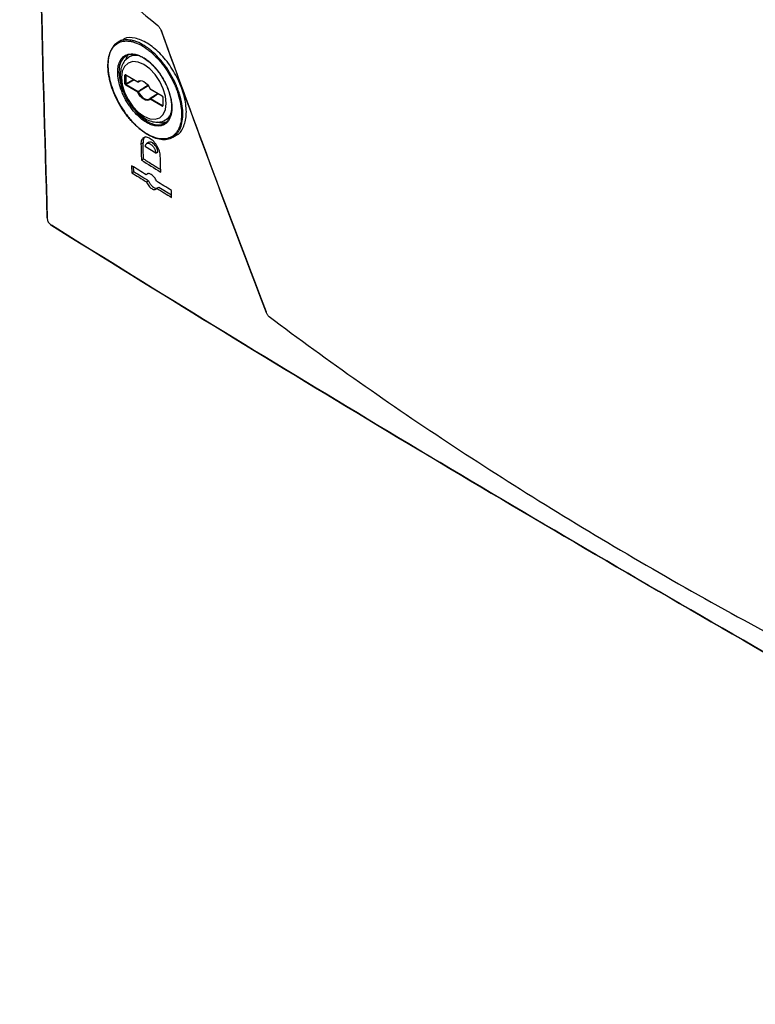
# Model space of a CAD drawing. Header units: millimetres. Extents: x 11 to 939, y -289 to 1138.
# Tile 66 of 86: x 694 to 757, y 670 to 754. Entities that reach past the tile are written whole.
import ezdxf

# ---------------------------------------------------------------- set-up
doc = ezdxf.new("R2010")
doc.units = ezdxf.units.MM

msp = doc.modelspace()

# ---------------------------------------------------------------- linework, layer by layer
at = {"color": 7, "linetype": 'Continuous', "lineweight": 25}
for p, q in [((703.092, 752.247), (702.791, 752.074)), ((703.606, 750.94), (703.306, 750.766)), ((703.606, 750.94), (703.416, 750.533)), ((704.125, 751.004), (703.754, 750.801)), ((703.373, 748.507), (703.373, 749.24)), ((703.443, 749.239), (703.443, 748.507)), ((703.444, 749.28), (704.473, 748.687)), ((703.454, 749.258), (704.483, 748.664)), ((703.478, 748.446), (703.443, 748.507)), ((704.473, 747.791), (703.444, 748.385)), ((703.478, 748.446), (704.507, 747.852)), ((704.53, 748.662), (704.668, 748.737)), ((704.602, 748.716), (704.536, 748.666)), ((705.525, 748.079), (706.553, 747.486)), ((705.535, 748.057), (706.563, 747.463)), ((706.214, 747.665), (705.536, 747.248)), ((706.553, 746.59), (705.525, 747.184)), ((705.534, 747.247), (705.536, 747.248)), ((705.559, 747.245), (706.587, 746.651)), ((706.609, 747.384), (706.609, 746.652)), ((706.609, 746.652), (706.609, 746.652)), ((706.624, 747.363), (706.624, 746.631)), ((706.857, 745.425), (707.207, 745.637)), ((707.46, 743.944), (707.761, 744.117)), ((704.924, 743.452), (704.747, 743.35)), ((705.427, 743.503), (705.226, 743.387)), ((706.017, 742.563), (705.131, 743.112)), ((706.017, 742.563), (706.194, 742.665)), ((703.938, 741.505), (703.956, 740.903)), ((704.786, 741.984), (704.963, 742.087)), ((703.956, 740.903), (704.133, 741.005)), ((704.133, 741.005), (704.121, 741.391)), ((705.376, 740.825), (705.199, 740.722)), ((705.217, 740.12), (705.394, 740.222)), ((706.103, 739.571), (706.28, 739.673)), ((706.28, 739.673), (707.36, 739.005)), ((707.367, 738.79), (707.349, 739.392))]:
    msp.add_line(p, q, dxfattribs=at)
at = {"color": 8, "linetype": 'Continuous', "lineweight": 25}
for p, q in [((703.443, 749.239), (703.454, 749.262)), ((703.466, 749.251), (703.443, 749.239)), ((703.443, 748.507), (704.099, 748.886)), ((704.17, 748.845), (703.478, 748.446)), ((705.369, 748.334), (704.536, 747.819)), ((706.587, 746.651), (706.609, 746.665)), ((706.612, 746.649), (706.587, 746.651))]:
    msp.add_line(p, q, dxfattribs=at)
at = {"color": 7, "linetype": 'Continuous', "lineweight": 25, "flags": 128}
for points in [[(706.472, 753.049), (706.472, 753.049), (706.469, 753.046), (706.468, 753.043), (706.47, 753.041), (706.473, 753.04), (706.478, 753.04)], [(704.999, 750.143), (704.504, 750.354), (704.043, 750.399), (703.647, 750.277), (703.343, 749.995), (703.152, 749.573), (703.086, 749.039), (703.152, 748.43), (703.343, 747.787), (703.647, 747.155), (704.043, 746.575), (704.504, 746.088), (704.999, 745.727), (705.493, 745.517), (705.955, 745.471), (706.351, 745.594), (706.654, 745.875), (706.845, 746.298), (706.911, 746.832), (706.845, 747.441), (706.654, 748.083), (706.351, 748.716), (705.955, 749.296), (705.493, 749.782), (704.999, 750.143)], [(704.473, 748.687), (704.577, 748.755), (704.704, 748.779), (704.847, 748.757), (704.999, 748.69), (705.15, 748.582), (705.293, 748.439), (705.42, 748.268), (705.525, 748.079)], [(705.525, 747.184), (705.42, 747.116), (705.293, 747.092), (705.15, 747.114), (704.999, 747.181), (704.847, 747.289), (704.704, 747.432), (704.577, 747.603), (704.473, 747.791)], [(704.536, 747.819), (704.634, 747.641), (704.755, 747.479), (704.89, 747.344), (705.033, 747.242), (705.177, 747.178), (705.312, 747.157), (705.432, 747.18), (705.531, 747.245)], [(705.515, 748.079), (705.515, 748.078), (705.516, 748.078), (705.52, 748.078), (705.525, 748.079)], [(703.982, 746.54), (704.444, 745.959), (704.444, 745.959), (704.444, 745.959)]]:
    msp.add_lwpolyline(points, dxfattribs=at)
at = {"color": 8, "linetype": 'Continuous', "lineweight": 25, "flags": 128}
msp.add_lwpolyline([(704.536, 748.666), (704.533, 748.664), (704.532, 748.663)], dxfattribs=at)
at = {"color": 8, "linetype": 'Continuous', "lineweight": 25}
for centre, radius, start, end in [((704.313, 749.731), 1.207, 78.29571, 116.92826), ((703.468, 749.277), 0.0241, 172.8844, 235.80342), ((704.497, 748.684), 0.0247, 173.82532, 234.8625), ((705.548, 748.076), 0.0241, 172.8844, 235.80342), ((706.577, 747.483), 0.0241, 172.88943, 235.75281), ((705.557, 747.212), 0.0429, 139.16121, 220.45564), ((705.544, 747.223), 0.0263, 54.98851, 107.40394), ((706.633, 747.385), 0.0241, 184.34907, 247.10551), ((706.634, 746.654), 0.0247, 185.14098, 246.17916), ((706.14, 746.503), 1.296, 303.92137, 345.3979)]:
    msp.add_arc(centre, radius, start, end, dxfattribs=at)
at = {"color": 7, "linetype": 'Continuous', "lineweight": 25}
for centre, radius, start, end in [((703.409, 749.308), 0.0772, 242.69935, 296.146), ((703.409, 748.576), 0.0772, 242.69935, 296.146), ((703.521, 748.381), 0.0772, 123.85004, 177.3048), ((704.516, 748.713), 0.051, 211.2917, 292.61146), ((704.508, 748.707), 0.05, 240.00269, 298.43545), ((704.55, 747.788), 0.0772, 123.85004, 177.3048), ((704.374, 748.101), 0.325, 287.68786, 299.87157), ((704.465, 747.786), 0.0781, 25.42438, 57.93406), ((705.56, 748.1), 0.05, 205.00441, 240.00269), ((705.56, 747.204), 0.05, 121.49949, 134.69762), ((705.602, 747.18), 0.0772, 123.85004, 177.3048), ((706.63, 746.587), 0.0772, 123.85004, 177.3048), ((696.748, 737.008), 0.0334, 118.37574, 244.81619), ((697.066, 736.453), 0.0338, 174.90404, 301.2593)]:
    msp.add_arc(centre, radius, start, end, dxfattribs=at)
for centre, major_axis, ratio, start_param, end_param in [((703.444, 749.199), (-0.0501, 0.0867), 0.576679, 5.498477, 7.068056), ((703.444, 748.467), (-0.05, 0.0866), 0.578085, 0.786089, 2.355667), ((706.553, 747.404), (-0.05, 0.0866), 0.578085, 3.927681, 5.49726), ((706.553, 746.672), (-0.0501, 0.0867), 0.576679, 2.356885, 3.926463)]:
    msp.add_ellipse(centre, major_axis=major_axis, ratio=ratio, start_param=start_param, end_param=end_param, dxfattribs=at)
at = {"color": 8, "linetype": 'Continuous', "lineweight": 25}
for start_param, end_param in [(1.669328, 1.718129), (4.593249, 4.631573)]:
    msp.add_ellipse((707.364, 748.988), major_axis=(17.553, 10.832), ratio=0.026156, start_param=start_param, end_param=end_param, dxfattribs=at)
at = {"color": 7, "linetype": 'Continuous', "lineweight": 25}
for points, knots in [([(696.734, 737.038), (696.322, 751.131), (695.962, 765.26), (695.355, 793.592), (695.107, 807.795), (694.722, 836.276), (694.582, 850.552), (694.409, 879.172), (694.377, 893.518), (694.401, 907.9)], [0, 0, 0, 0, 0.25, 0.25, 0.5, 0.5, 0.75, 0.75, 1, 1, 1, 1]), ([(694.402, 907.842), (694.378, 893.46), (694.41, 879.115), (694.583, 850.494), (694.722, 836.218), (695.108, 807.737), (695.355, 793.533), (695.963, 765.199), (696.322, 751.071), (696.734, 736.977)], [0, 0, 0, 0, 0.25, 0.25, 0.5, 0.5, 0.75, 0.75, 1, 1, 1, 1]), ([(706.179, 753.495), (706.208, 753.472), (706.236, 753.444), (706.293, 753.379), (706.321, 753.342), (706.373, 753.263), (706.397, 753.22), (706.442, 753.132), (706.461, 753.086), (706.478, 753.04)], [0, 0, 0, 0, 0.25, 0.25, 0.5, 0.5, 0.75, 0.75, 1, 1, 1, 1]), ([(707.759, 744.12), (707.763, 744.121), (708.052, 744.186), (708.398, 744.747), (708.685, 745.76), (708.574, 747.102), (708.116, 748.55), (707.352, 749.96), (706.375, 751.166), (705.285, 752.046), (704.231, 752.458), (703.47, 752.5), (703.187, 752.256), (703.122, 752.2)], [0, 0, 0, 0, 0.001269, 0.108832, 0.216383, 0.323858, 0.431224, 0.538492, 0.645715, 0.75297, 0.860323, 0.967797, 1, 1, 1, 1]), ([(701.925, 749.929), (701.932, 749.684), (701.959, 749.431), (702.028, 749.038), (702.056, 748.905), (702.122, 748.635), (702.161, 748.497), (702.288, 748.087), (702.391, 747.814), (702.63, 747.269), (702.768, 746.995), (703.067, 746.473), (703.23, 746.221), (703.493, 745.858), (703.584, 745.739), (703.769, 745.512), (703.958, 745.294), (704.153, 745.093), (704.352, 744.9), (704.454, 744.807), (704.76, 744.547), (704.965, 744.397), (705.273, 744.206), (705.375, 744.149), (705.581, 744.045), (705.683, 743.999), (705.984, 743.882), (706.178, 743.831), (706.46, 743.793), (706.553, 743.787), (706.732, 743.789), (706.819, 743.797), (707.069, 743.84), (707.224, 743.895), (707.509, 744.058), (707.634, 744.165), (707.797, 744.36), (707.847, 744.431), (707.939, 744.585), (707.981, 744.669), (708.09, 744.932), (708.144, 745.126), (708.211, 745.551), (708.225, 745.784), (708.212, 746.271), (708.185, 746.529), (708.091, 747.054), (708.025, 747.322), (707.897, 747.732), (707.849, 747.871), (707.746, 748.146), (707.69, 748.282), (707.511, 748.689), (707.375, 748.958), (707.071, 749.486), (706.907, 749.738), (706.646, 750.097), (706.556, 750.214), (706.37, 750.442), (706.274, 750.553), (705.984, 750.869), (705.786, 751.061), (705.481, 751.319), (705.378, 751.401), (705.171, 751.552), (705.068, 751.622), (704.76, 751.812), (704.557, 751.915), (704.254, 752.032), (704.154, 752.065), (703.959, 752.116), (703.769, 752.155), (703.586, 752.166), (703.408, 752.165), (703.32, 752.157), (703.068, 752.114), (702.914, 752.058), (702.634, 751.897), (702.506, 751.788), (702.289, 751.527), (702.199, 751.375), (702.09, 751.111), (702.058, 751.018), (702.004, 750.822), (701.983, 750.72), (701.932, 750.402), (701.918, 750.174), (701.925, 749.929)], [0, 0, 0, 0, 0.03125, 0.03125, 0.046875, 0.046875, 0.0625, 0.0625, 0.09375, 0.09375, 0.125, 0.125, 0.15625, 0.15625, 0.171875, 0.171875, 0.1875, 0.203125, 0.203125, 0.21875, 0.21875, 0.25, 0.25, 0.265625, 0.265625, 0.28125, 0.28125, 0.3125, 0.3125, 0.328125, 0.328125, 0.34375, 0.34375, 0.375, 0.375, 0.40625, 0.40625, 0.421875, 0.421875, 0.4375, 0.4375, 0.46875, 0.46875, 0.5, 0.5, 0.53125, 0.53125, 0.5625, 0.5625, 0.578125, 0.578125, 0.59375, 0.59375, 0.625, 0.625, 0.65625, 0.65625, 0.671875, 0.671875, 0.6875, 0.6875, 0.71875, 0.71875, 0.734375, 0.734375, 0.75, 0.75, 0.78125, 0.78125, 0.796875, 0.796875, 0.8125, 0.828125, 0.828125, 0.84375, 0.84375, 0.875, 0.875, 0.90625, 0.90625, 0.9375, 0.9375, 0.953125, 0.953125, 0.96875, 0.96875, 1, 1, 1, 1]), ([(701.927, 749.991), (701.92, 750.24), (701.935, 750.472), (701.986, 750.795), (702.008, 750.899), (702.062, 751.098), (702.095, 751.193), (702.206, 751.461), (702.298, 751.616), (702.519, 751.881), (702.649, 751.992), (702.934, 752.156), (703.091, 752.212), (703.347, 752.256), (703.436, 752.264), (703.618, 752.266), (703.803, 752.254), (703.997, 752.216), (704.195, 752.163), (704.297, 752.13), (704.605, 752.011), (704.812, 751.907), (705.125, 751.713), (705.229, 751.643), (705.44, 751.489), (705.545, 751.406), (705.855, 751.143), (706.056, 750.949), (706.351, 750.628), (706.448, 750.515), (706.637, 750.283), (706.729, 750.165), (706.995, 749.799), (707.161, 749.543), (707.469, 749.007), (707.607, 748.734), (707.79, 748.32), (707.847, 748.181), (707.952, 747.902), (708, 747.761), (708.13, 747.344), (708.197, 747.071), (708.292, 746.538), (708.32, 746.276), (708.333, 745.78), (708.319, 745.544), (708.25, 745.112), (708.195, 744.915), (708.084, 744.647), (708.041, 744.562), (707.948, 744.406), (707.897, 744.333), (707.731, 744.135), (707.603, 744.026), (707.314, 743.86), (707.156, 743.804), (706.902, 743.76), (706.814, 743.752), (706.631, 743.75), (706.537, 743.756), (706.25, 743.795), (706.052, 743.847), (705.747, 743.965), (705.643, 744.011), (705.434, 744.117), (705.329, 744.176), (705.016, 744.369), (704.808, 744.522), (704.496, 744.786), (704.393, 744.88), (704.191, 745.076), (703.992, 745.28), (703.801, 745.502), (703.613, 745.733), (703.52, 745.853), (703.252, 746.223), (703.087, 746.479), (702.783, 747.01), (702.643, 747.287), (702.399, 747.841), (702.295, 748.119), (702.166, 748.536), (702.127, 748.676), (702.06, 748.95), (702.031, 749.085), (701.961, 749.484), (701.934, 749.742), (701.927, 749.991)], [0, 0, 0, 0, 0.03125, 0.03125, 0.046875, 0.046875, 0.0625, 0.0625, 0.09375, 0.09375, 0.125, 0.125, 0.15625, 0.15625, 0.171875, 0.171875, 0.1875, 0.203125, 0.203125, 0.21875, 0.21875, 0.25, 0.25, 0.265625, 0.265625, 0.28125, 0.28125, 0.3125, 0.3125, 0.328125, 0.328125, 0.34375, 0.34375, 0.375, 0.375, 0.40625, 0.40625, 0.421875, 0.421875, 0.4375, 0.4375, 0.46875, 0.46875, 0.5, 0.5, 0.53125, 0.53125, 0.5625, 0.5625, 0.578125, 0.578125, 0.59375, 0.59375, 0.625, 0.625, 0.65625, 0.65625, 0.671875, 0.671875, 0.6875, 0.6875, 0.71875, 0.71875, 0.734375, 0.734375, 0.75, 0.75, 0.78125, 0.78125, 0.796875, 0.796875, 0.8125, 0.828125, 0.828125, 0.84375, 0.84375, 0.875, 0.875, 0.90625, 0.90625, 0.9375, 0.9375, 0.953125, 0.953125, 0.96875, 0.96875, 1, 1, 1, 1]), ([(704.371, 745.88), (704.195, 746.061), (704.029, 746.258), (703.794, 746.577), (703.718, 746.688), (703.573, 746.915), (703.504, 747.031), (703.375, 747.265), (703.314, 747.384), (703.201, 747.625), (703.148, 747.748), (703.003, 748.116), (702.927, 748.358), (702.842, 748.717), (702.819, 748.836), (702.783, 749.068), (702.771, 749.181), (702.757, 749.401), (702.755, 749.507), (702.763, 749.715), (702.772, 749.816), (702.816, 750.101), (702.866, 750.271), (702.973, 750.496), (703.013, 750.565), (703.104, 750.69), (703.154, 750.747), (703.209, 750.797)], [0, 0, 0, 0, 0.125, 0.125, 0.1875, 0.1875, 0.25, 0.25, 0.3125, 0.3125, 0.375, 0.375, 0.5, 0.5, 0.5625, 0.5625, 0.625, 0.625, 0.6875, 0.6875, 0.75, 0.75, 0.875, 0.875, 0.9375, 0.9375, 1, 1, 1, 1]), ([(703.306, 750.766), (703.306, 750.766), (703.211, 750.68), (703.001, 750.403), (702.827, 749.753), (702.904, 748.821), (703.104, 748.044), (703.325, 747.642), (703.366, 747.566)], [0, 0, 0, 0, 0.000007, 0.162954, 0.42235, 0.681384, 0.940377, 1, 1, 1, 1]), ([(703.77, 750.806), (703.647, 750.725), (703.397, 750.562), (703.145, 750.165), (702.992, 749.686), (702.951, 749.124), (703.027, 748.502), (703.217, 747.854), (703.509, 747.216), (703.889, 746.622), (704.338, 746.101), (704.837, 745.677), (705.368, 745.375), (705.89, 745.222), (706.368, 745.232), (706.698, 745.31), (706.834, 745.42), (706.858, 745.44)], [0, 0, 0, 0, 0.064357, 0.130089, 0.197623, 0.268549, 0.341598, 0.414913, 0.488009, 0.561048, 0.634293, 0.708019, 0.782551, 0.857882, 0.923316, 0.986485, 1, 1, 1, 1]), ([(703.209, 750.797), (703.336, 750.912), (703.483, 750.989), (703.734, 751.049), (703.823, 751.059), (704.006, 751.061), (704.101, 751.052), (704.296, 751.015), (704.397, 750.988), (704.603, 750.913), (704.707, 750.866), (704.916, 750.756), (705.022, 750.692), (705.233, 750.547), (705.34, 750.465), (705.549, 750.288), (705.651, 750.193), (705.853, 749.989), (705.953, 749.879), (706.242, 749.533), (706.419, 749.285), (706.661, 748.886), (706.738, 748.749), (706.878, 748.474), (706.942, 748.335), (707.059, 748.055), (707.112, 747.913), (707.205, 747.631), (707.283, 747.353), (707.334, 747.082), (707.372, 746.816), (707.383, 746.685), (707.391, 746.436), (707.388, 746.316), (707.368, 746.087), (707.35, 745.976), (707.276, 745.667), (707.199, 745.49), (707.044, 745.269), (706.986, 745.204), (706.859, 745.093), (706.79, 745.046), (706.641, 744.97), (706.56, 744.941), (706.392, 744.903), (706.304, 744.894), (706.121, 744.894), (706.025, 744.904), (705.827, 744.943), (705.726, 744.972), (705.521, 745.048), (705.418, 745.095), (705.207, 745.207), (705.1, 745.273), (704.783, 745.494), (704.575, 745.671), (704.372, 745.88)], [0, 0, 0, 0, 0.0625, 0.0625, 0.09375, 0.09375, 0.125, 0.125, 0.15625, 0.15625, 0.1875, 0.1875, 0.21875, 0.21875, 0.25, 0.25, 0.28125, 0.28125, 0.3125, 0.3125, 0.375, 0.375, 0.40625, 0.40625, 0.4375, 0.4375, 0.46875, 0.46875, 0.5, 0.53125, 0.53125, 0.5625, 0.5625, 0.59375, 0.59375, 0.625, 0.625, 0.6875, 0.6875, 0.71875, 0.71875, 0.75, 0.75, 0.78125, 0.78125, 0.8125, 0.8125, 0.84375, 0.84375, 0.875, 0.875, 0.90625, 0.90625, 0.9375, 0.9375, 1, 1, 1, 1]), ([(703.209, 750.797), (703.22, 750.78), (703.237, 750.767), (703.272, 750.756), (703.291, 750.758), (703.306, 750.766)], [0, 0, 0, 0, 0.5, 0.5, 1, 1, 1, 1]), ([(704.444, 745.959), (704.493, 745.908), (704.544, 745.859), (704.644, 745.764), (704.796, 745.628), (704.949, 745.509), (705.156, 745.366), (705.261, 745.301), (705.466, 745.191), (705.568, 745.145), (705.768, 745.07), (705.866, 745.042), (706.06, 745.003), (706.153, 744.994), (706.332, 744.993), (706.418, 745.003), (706.582, 745.04), (706.661, 745.068), (706.807, 745.142), (706.874, 745.188), (706.998, 745.296), (707.054, 745.36), (707.206, 745.576), (707.281, 745.748), (707.353, 746.051), (707.37, 746.159), (707.39, 746.383), (707.393, 746.5), (707.385, 746.744), (707.374, 746.871), (707.337, 747.132), (707.312, 747.264), (707.248, 747.533), (707.21, 747.669), (707.119, 747.944), (707.067, 748.084), (706.953, 748.358), (706.89, 748.493), (706.753, 748.762), (706.678, 748.896), (706.442, 749.286), (706.269, 749.529), (705.986, 749.867), (705.888, 749.975), (705.691, 750.175), (705.591, 750.268), (705.387, 750.44), (705.283, 750.52), (705.076, 750.662), (704.973, 750.725), (704.768, 750.833), (704.667, 750.878), (704.465, 750.952), (704.367, 750.979), (704.176, 751.015), (704.084, 751.024), (703.905, 751.022), (703.818, 751.012), (703.655, 750.973), (703.54, 750.93), (703.436, 750.867), (703.369, 750.82), (703.336, 750.794), (703.306, 750.766)], [0, 0, 0, 0, 0.015625, 0.015625, 0.03125, 0.0625, 0.0625, 0.09375, 0.09375, 0.125, 0.125, 0.15625, 0.15625, 0.1875, 0.1875, 0.21875, 0.21875, 0.25, 0.25, 0.28125, 0.28125, 0.3125, 0.3125, 0.375, 0.375, 0.40625, 0.40625, 0.4375, 0.4375, 0.46875, 0.46875, 0.5, 0.5, 0.53125, 0.53125, 0.5625, 0.5625, 0.59375, 0.59375, 0.625, 0.625, 0.6875, 0.6875, 0.71875, 0.71875, 0.75, 0.75, 0.78125, 0.78125, 0.8125, 0.8125, 0.84375, 0.84375, 0.875, 0.875, 0.90625, 0.90625, 0.9375, 0.9375, 0.96875, 0.984375, 0.984375, 1, 1, 1, 1]), ([(703.448, 749.26), (703.448, 749.26), (703.449, 749.26), (703.453, 749.258), (703.454, 749.258)], [0, 0, 0, 0, 0.590209, 1, 1, 1, 1]), ([(706.563, 747.463), (706.567, 747.461), (706.573, 747.456), (706.585, 747.444), (706.596, 747.428), (706.604, 747.41), (706.608, 747.394), (706.609, 747.387), (706.609, 747.384)], [0, 0, 0, 0, 0.161803, 0.325885, 0.505019, 0.692482, 0.859263, 1, 1, 1, 1]), ([(706.609, 746.652), (706.609, 746.649), (706.608, 746.644), (706.608, 746.645), (706.608, 746.645)], [0, 0, 0, 0, 0.617613, 1, 1, 1, 1]), ([(704.372, 745.88), (704.376, 745.892), (704.386, 745.908), (704.413, 745.937), (704.43, 745.951), (704.444, 745.958)], [0, 0, 0, 0, 0.5, 0.5, 1, 1, 1, 1]), ([(706.136, 745.247), (706.277, 745.206), (706.545, 745.129), (706.757, 745.203), (706.858, 745.239)], [0, 0, 0, 0, 0.524194, 1, 1, 1, 1]), ([(706.401, 742.325), (706.399, 742.389), (706.392, 742.456), (706.367, 742.594), (706.35, 742.665), (706.305, 742.809), (706.278, 742.881), (706.215, 743.024), (706.178, 743.096), (706.099, 743.233), (706.057, 743.299), (705.964, 743.426), (705.915, 743.486), (705.763, 743.652), (705.654, 743.745), (705.492, 743.845), (705.437, 743.872), (705.332, 743.913), (705.281, 743.927), (705.182, 743.94), (705.135, 743.939), (705.047, 743.925), (705.007, 743.91), (704.932, 743.867), (704.899, 743.839), (704.842, 743.771), (704.818, 743.73), (704.78, 743.638), (704.766, 743.587), (704.749, 743.475), (704.745, 743.414), (704.747, 743.35)], [0, 0, 0, 0, 0.0625, 0.0625, 0.125, 0.125, 0.1875, 0.1875, 0.25, 0.25, 0.3125, 0.3125, 0.375, 0.375, 0.5, 0.5, 0.5625, 0.5625, 0.625, 0.625, 0.6875, 0.6875, 0.75, 0.75, 0.8125, 0.8125, 0.875, 0.875, 0.9375, 0.9375, 1, 1, 1, 1]), ([(705.147, 743.99), (705.146, 743.99), (705.071, 743.973), (704.983, 743.828), (704.923, 743.628), (704.924, 743.486), (704.924, 743.452)], [0, 0, 0, 0, 0.005011, 0.434855, 0.864665, 1, 1, 1, 1]), ([(704.963, 742.087), (704.956, 742.314), (704.95, 742.542), (704.943, 742.769), (704.937, 742.997), (704.93, 743.224), (704.924, 743.452)], [0, 0, 0, 0, 0.001700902, 0.001700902, 0.001700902, 0.003401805, 0.003401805, 0.003401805, 0.003401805]), ([(705.131, 743.112), (705.13, 743.126), (705.13, 743.157), (705.134, 743.202), (705.143, 743.248), (705.158, 743.293), (705.18, 743.336), (705.211, 743.373), (705.266, 743.415), (705.352, 743.436), (705.462, 743.412), (705.588, 743.348), (705.735, 743.222), (705.855, 743.057), (705.923, 742.925), (705.962, 742.835), (705.991, 742.742), (706.011, 742.65), (706.015, 742.592), (706.017, 742.563)], [0, 0, 0, 0, 0.027052, 0.057028, 0.089929, 0.125754, 0.164503, 0.206174, 0.250767, 0.35392, 0.437216, 0.500572, 0.62882, 0.749667, 0.797714, 0.846768, 0.896833, 0.947909, 1, 1, 1, 1]), ([(706.194, 742.665), (706.187, 742.727), (706.174, 742.85), (706.093, 743.053), (705.978, 743.242), (705.835, 743.397), (705.684, 743.499), (705.539, 743.543), (705.464, 743.516), (705.427, 743.502)], [0, 0, 0, 0, 0.14307, 0.286144, 0.429134, 0.572097, 0.715137, 0.858327, 1, 1, 1, 1]), ([(704.963, 742.087), (705.101, 742.001), (705.376, 741.83), (705.867, 741.526), (706.219, 741.308), (706.434, 741.175)], [0, 0, 0, 0, 0.281114, 0.562227, 1, 1, 1, 1]), ([(706.086, 740.173), (706.062, 740.233), (706.033, 740.292), (705.968, 740.405), (705.931, 740.46), (705.853, 740.56), (705.81, 740.607), (705.723, 740.687), (705.678, 740.721), (705.589, 740.777), (705.545, 740.797), (705.459, 740.824), (705.418, 740.829), (705.343, 740.825), (705.307, 740.814), (705.247, 740.779), (705.221, 740.754), (705.199, 740.722)], [0, 0, 0, 0, 0.125, 0.125, 0.25, 0.25, 0.375, 0.375, 0.5, 0.5, 0.625, 0.625, 0.75, 0.75, 0.875, 0.875, 1, 1, 1, 1]), ([(705.217, 740.12), (705.241, 740.06), (705.269, 740.002), (705.334, 739.888), (705.371, 739.834), (705.45, 739.734), (705.492, 739.687), (705.579, 739.607), (705.624, 739.572), (705.714, 739.517), (705.758, 739.496), (705.843, 739.47), (705.884, 739.464), (705.96, 739.469), (705.995, 739.479), (706.056, 739.514), (706.082, 739.539), (706.103, 739.571)], [0, 0, 0, 0, 0.125, 0.125, 0.25, 0.25, 0.375, 0.375, 0.5, 0.5, 0.625, 0.625, 0.75, 0.75, 0.875, 0.875, 1, 1, 1, 1]), ([(705.394, 740.222), (705.429, 740.146), (705.5, 739.994), (705.655, 739.795), (705.826, 739.649), (705.989, 739.568), (706.076, 739.574), (706.113, 739.577)], [0, 0, 0, 0, 0.209221, 0.418441, 0.627702, 0.837146, 1, 1, 1, 1]), ([(696.734, 736.977), (696.735, 736.932), (696.744, 736.884), (696.775, 736.783), (696.798, 736.732), (696.88, 736.587), (696.956, 736.504), (697.032, 736.456)], [0, 0, 0, 0, 0.25, 0.25, 0.5, 0.5, 1, 1, 1, 1]), ([(697.032, 736.456), (715.443, 724.944), (734.273, 713.631), (763.127, 696.974), (772.846, 691.474), (792.482, 680.581), (802.398, 675.188), (812.411, 669.849)], [0, 0, 0, 0, 0.5, 0.5, 0.75, 0.75, 1, 1, 1, 1]), ([(812.459, 669.821), (792.432, 680.498), (772.799, 691.39), (734.326, 713.599), (715.496, 724.912), (697.085, 736.425)], [0, 0, 0, 0, 0.5, 0.5, 1, 1, 1, 1]), ([(715.468, 728.953), (715.481, 728.919), (715.496, 728.886), (715.53, 728.822), (715.549, 728.791), (715.589, 728.733), (715.611, 728.707), (715.655, 728.66), (715.677, 728.639), (715.699, 728.623)], [0, 0, 0, 0, 0.25, 0.25, 0.5, 0.5, 0.75, 0.75, 1, 1, 1, 1]), ([(715.699, 728.623), (720.751, 724.822), (726.013, 721.125), (736.951, 713.932), (742.626, 710.435), (751.448, 705.342), (754.438, 703.67), (760.51, 700.385), (763.591, 698.771), (769.846, 695.6), (773.02, 694.043), (779.455, 690.989), (782.716, 689.493), (786.021, 688.027)], [0, 0, 0, 0, 0.25, 0.25, 0.5, 0.5, 0.625, 0.625, 0.75, 0.75, 0.875, 0.875, 1, 1, 1, 1])]:
    msp.add_open_spline(points, degree=3, knots=knots, dxfattribs=at)
for points in [[(698.299, 760.167), (700.85, 757.915), (703.478, 755.691), (706.179, 753.495)], [(706.478, 753.04), (709.397, 744.97), (712.393, 736.94), (715.468, 728.953)], [(715.481, 728.977), (712.407, 736.963), (709.411, 744.993), (706.493, 753.062)], [(704.747, 743.35), (704.76, 742.895), (704.773, 742.44), (704.786, 741.984)], [(705.199, 740.722), (704.779, 740.983), (704.358, 741.244), (703.938, 741.505)], [(704.786, 741.984), (705.337, 741.643), (705.888, 741.301), (706.44, 740.96)], [(706.44, 740.96), (706.427, 741.415), (706.414, 741.87), (706.401, 742.325)], [(703.956, 740.903), (704.376, 740.642), (704.796, 740.381), (705.217, 740.12)], [(704.133, 741.005), (704.553, 740.744), (704.973, 740.483), (705.394, 740.222)], [(707.349, 739.392), (706.928, 739.652), (706.507, 739.913), (706.086, 740.173)], [(706.103, 739.571), (706.524, 739.311), (706.945, 739.05), (707.367, 738.79)]]:
    msp.add_open_spline(points, degree=3, dxfattribs=at)
at = {"color": 8, "linetype": 'Continuous', "lineweight": 25}
msp.add_open_spline([(704.536, 748.666), (704.559, 748.679), (704.603, 748.703), (704.646, 748.726), (704.667, 748.737)], degree=3, knots=[0, 0, 0, 0, 0.538494, 1, 1, 1, 1], dxfattribs=at)

doc.saveas('drawing.dxf')
